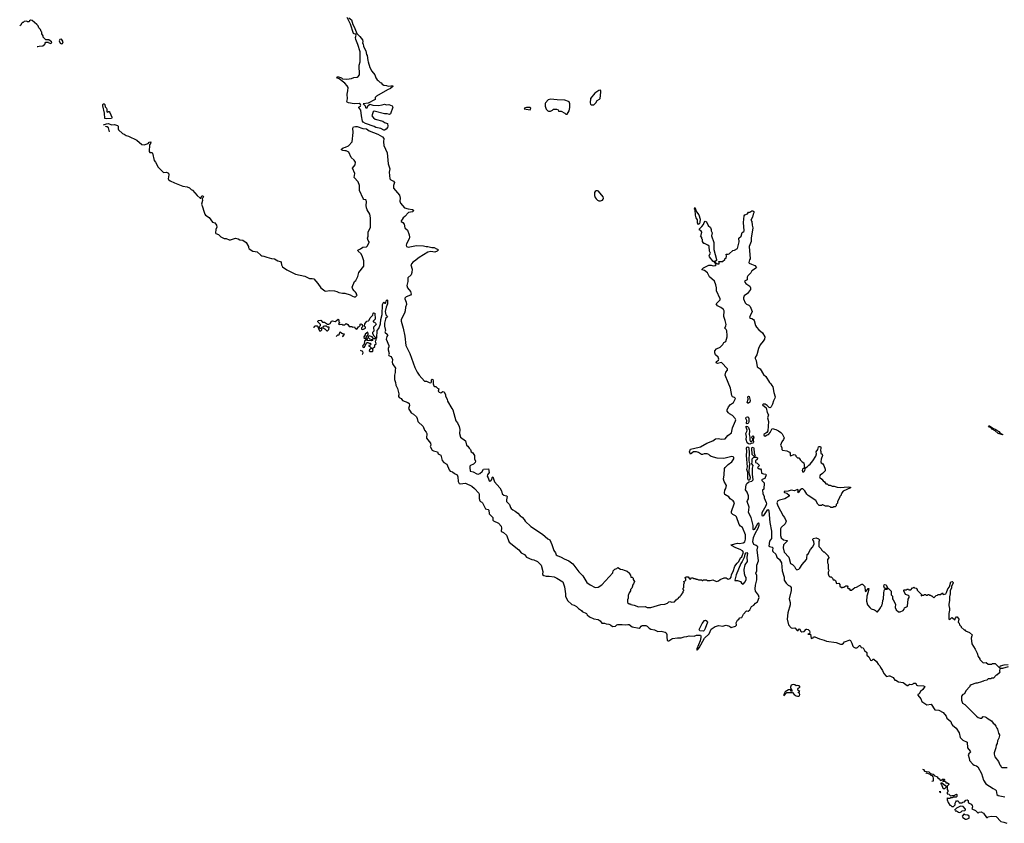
# Model space of a CAD drawing. Extents: x 2386423 to 2568864, y 578392 to 761999.
# Tile 121 of 256: x 2404432 to 2420335, y 661888 to 674865. Entities that reach past the tile are written whole.
import ezdxf

# ---------------------------------------------------------------- set-up
doc = ezdxf.new("R2010")
doc.units = 0

msp = doc.modelspace()

# ---------------------------------------------------------------- linework, layer by layer
at = {"layer": '0CON05XD'}
for points in [[(2404716, 674431), (2404725, 674430), (2404745, 674440), (2404807, 674443), (2404838, 674472), (2404842, 674488), (2404855, 674500), (2404895, 674500), (2404905, 674490), (2404935, 674480), (2404950, 674495), (2404948, 674508), (2404905, 674540), (2404855, 674540), (2404822, 674572), (2404810, 674585), (2404810, 674605), (2404790, 674635), (2404790, 674665), (2404780, 674675), (2404768, 674708), (2404740, 674735), (2404730, 674765), (2404708, 674788), (2404635, 674850), (2404605, 674860), (2404592, 674848), (2404585, 674830), (2404555, 674830), (2404545, 674840), (2404502, 674838), (2404488, 674822), (2404475, 674820), (2404460, 674805), (2404450, 674775), (2404432, 674768)], [(2410311, 673081), (2410265, 673108), (2410185, 673122), (2410155, 673140), (2410015, 673186), (2409980, 673210), (2409969, 673229), (2409950, 673315), (2409941, 673405), (2409909, 673445), (2409909, 673455), (2409939, 673475), (2409943, 673485), (2409939, 673495), (2409915, 673512), (2409835, 673505), (2409743, 673523), (2409720, 673535), (2409717, 673545), (2409728, 673585), (2409723, 673663), (2409733, 673715), (2409735, 673770), (2409722, 673795), (2409682, 673842), (2409591, 673911), (2409563, 673923), (2409554, 673935), (2409565, 673944), (2409583, 673943), (2409627, 673927), (2409645, 673911), (2409717, 673903), (2409792, 673918), (2409827, 673933), (2409885, 673938), (2409900, 673945), (2409918, 673975), (2409915, 674130), (2409929, 674185), (2409931, 674345), (2409896, 674465), (2409862, 674545), (2409858, 674575), (2409867, 674617), (2409861, 674631), (2409835, 674634), (2409822, 674642), (2409776, 674795), (2409741, 674855), (2409721, 674901)], [(2409750, 674895), (2409789, 674865), (2409811, 674785), (2409832, 674752), (2409875, 674640), (2409927, 674595), (2409968, 674538), (2409973, 674515), (2409970, 674485), (2409977, 674477), (2409985, 674430), (2410022, 674362), (2410032, 674305), (2410042, 674285), (2410053, 674205), (2410063, 674183), (2410088, 674095), (2410122, 674035), (2410170, 673975), (2410182, 673925), (2410204, 673894), (2410220, 673885), (2410255, 673850), (2410270, 673845), (2410284, 673824), (2410315, 673807), (2410355, 673802), (2410385, 673789), (2410425, 673799), (2410460, 673795), (2410457, 673785), (2410422, 673755), (2410370, 673735), (2410195, 673632), (2410173, 673607), (2410172, 673578), (2410165, 673570), (2410062, 673518), (2409980, 673505), (2410013, 673475), (2410017, 673447), (2410025, 673440), (2410046, 673444), (2410054, 673475), (2410085, 673499), (2410135, 673483), (2410225, 673482), (2410285, 673489), (2410325, 673501), (2410355, 673489), (2410395, 673494), (2410450, 673475), (2410460, 673455), (2410423, 673347), (2410405, 673333), (2410365, 673343), (2410326, 673344), (2410155, 673388), (2410140, 673375), (2410119, 673315), (2410145, 673280), (2410175, 673257), (2410296, 673226), (2410326, 673206), (2410370, 673190), (2410376, 673145), (2410371, 673125), (2410353, 673097), (2410325, 673082), (2410311, 673081)], [(2405105, 674477), (2405125, 674482), (2405132, 674505), (2405118, 674535), (2405105, 674548), (2405080, 674545), (2405070, 674525), (2405086, 674486), (2405105, 674477)], [(2413665, 673490), (2413705, 673492), (2413738, 673525), (2413760, 673560), (2413795, 673581), (2413805, 673594), (2413819, 673695), (2413819, 673715), (2413812, 673725), (2413787, 673723), (2413719, 673681), (2413651, 673595), (2413648, 673525), (2413652, 673502), (2413665, 673490)], [(2405835, 673264), (2405808, 673268), (2405803, 673355), (2405774, 673474), (2405776, 673494), (2405785, 673506), (2405796, 673506), (2405806, 673496), (2405815, 673460), (2405832, 673435), (2405840, 673415), (2405840, 673375), (2405855, 673370), (2405865, 673380), (2405875, 673380), (2405890, 673365), (2405922, 673292), (2405922, 673278), (2405915, 673272), (2405835, 673264)], [(2413275, 673340), (2413305, 673393), (2413318, 673445), (2413318, 673508), (2413307, 673537), (2413295, 673546), (2413236, 673566), (2413115, 673570), (2413007, 673583), (2412965, 673570), (2412922, 673525), (2412917, 673513), (2412918, 673468), (2412935, 673420), (2412960, 673395), (2412975, 673388), (2413005, 673388), (2413040, 673405), (2413055, 673420), (2413102, 673422), (2413128, 673408), (2413135, 673390), (2413177, 673387), (2413237, 673357), (2413255, 673340), (2413275, 673340)], [(2412675, 673411), (2412686, 673435), (2412675, 673448), (2412615, 673449), (2412584, 673435), (2412578, 673425), (2412675, 673411)], [(2405785, 673166), (2405832, 673185), (2405865, 673191), (2405915, 673169), (2405965, 673170), (2406010, 673155), (2406020, 673145), (2406020, 673105), (2406030, 673085), (2406090, 673025), (2406120, 673015), (2406153, 672993), (2406190, 672985), (2406325, 672920), (2406405, 672852), (2406447, 672843), (2406458, 672852), (2406507, 672863), (2406523, 672887), (2406550, 672895), (2406546, 672864), (2406528, 672842), (2406522, 672735), (2406535, 672720), (2406565, 672720), (2406577, 672707), (2406605, 672590), (2406628, 672565), (2406670, 672485), (2406755, 672400), (2406805, 672402), (2406837, 672385), (2406841, 672361), (2406831, 672295), (2406835, 672282), (2406863, 672263), (2406935, 672232), (2407066, 672176), (2407138, 672168), (2407175, 672152), (2407204, 672124), (2407223, 672113), (2407297, 672025), (2407345, 671982), (2407358, 671982), (2407372, 672018), (2407385, 672022), (2407398, 672015), (2407402, 672005), (2407398, 671992), (2407380, 671975), (2407382, 671945), (2407368, 671885), (2407387, 671845), (2407404, 671775), (2407422, 671725), (2407435, 671708), (2407490, 671670), (2407544, 671595), (2407585, 671582), (2407611, 671545), (2407616, 671515), (2407599, 671475), (2407592, 671425), (2407601, 671411), (2407645, 671394), (2407680, 671360), (2407735, 671330), (2407765, 671332), (2407815, 671310), (2407835, 671310), (2407915, 671338), (2407960, 671325), (2407985, 671308), (2408035, 671302), (2408089, 671269), (2408130, 671205), (2408130, 671185), (2408140, 671165), (2408195, 671128), (2408235, 671123), (2408267, 671117), (2408325, 671060), (2408345, 671050), (2408377, 671047), (2408425, 671028), (2408498, 671008), (2408545, 671002), (2408603, 670973), (2408645, 670960), (2408656, 670946), (2408660, 670905), (2408676, 670876), (2408744, 670824), (2408884, 670754), (2409035, 670722), (2409115, 670687), (2409155, 670687), (2409185, 670678), (2409248, 670605), (2409298, 670535), (2409358, 670488), (2409375, 670482), (2409435, 670492), (2409515, 670488), (2409555, 670478), (2409585, 670462), (2409648, 670448), (2409685, 670448), (2409772, 670422), (2409805, 670400), (2409835, 670390), (2409858, 670392), (2409880, 670415), (2409870, 670425), (2409870, 670445), (2409858, 670465), (2409834, 670484), (2409810, 670515), (2409803, 670547), (2409842, 670635), (2409862, 670655), (2409895, 670720), (2409908, 670785), (2409988, 670885), (2409992, 670905), (2409988, 670972), (2409969, 671035), (2409946, 671086), (2409900, 671125), (2409893, 671145), (2409935, 671163), (2409975, 671194), (2410035, 671197), (2410050, 671215), (2410075, 671270), (2410075, 671280), (2410058, 671298), (2410050, 671335), (2410061, 671369), (2410062, 671435), (2410096, 671515), (2410099, 671665), (2410087, 671725), (2410044, 671794), (2410036, 671825), (2410030, 671865), (2410036, 671924), (2410030, 671950), (2410025, 671957), (2409993, 671963), (2409980, 671975), (2409923, 672105), (2409918, 672185), (2409900, 672245), (2409832, 672315), (2409843, 672383), (2409808, 672465), (2409848, 672522), (2409857, 672565), (2409836, 672596), (2409785, 672640), (2409748, 672725), (2409706, 672746), (2409685, 672746), (2409650, 672750), (2409628, 672765), (2409632, 672775), (2409656, 672794), (2409695, 672804), (2409745, 672827), (2409803, 672895), (2409820, 673045), (2409812, 673115), (2409824, 673136), (2409855, 673142), (2409885, 673139), (2409975, 673106), (2410035, 673100), (2410075, 673072), (2410215, 673018), (2410292, 672975), (2410314, 672945), (2410306, 672895), (2410314, 672834), (2410367, 672715), (2410386, 672535), (2410408, 672455), (2410402, 672405), (2410411, 672295), (2410425, 672277), (2410467, 672257), (2410488, 672235), (2410472, 672185), (2410472, 672145), (2410565, 672030), (2410577, 671985), (2410573, 671935), (2410585, 671902), (2410649, 671829), (2410705, 671808), (2410779, 671799), (2410798, 671785), (2410775, 671763), (2410710, 671750), (2410655, 671689), (2410623, 671667), (2410611, 671639), (2410592, 671618), (2410595, 671608), (2410621, 671591), (2410640, 671565), (2410653, 671505), (2410694, 671464), (2410723, 671393), (2410727, 671355), (2410720, 671325), (2410680, 671245), (2410673, 671225), (2410678, 671205), (2410705, 671191), (2410840, 671220), (2410955, 671213), (2410995, 671202), (2411025, 671203), (2411088, 671188), (2411127, 671187), (2411165, 671162), (2411185, 671158), (2411190, 671145), (2411175, 671128), (2411135, 671110), (2411075, 671123), (2411025, 671113), (2410885, 671027), (2410808, 670965), (2410782, 670948), (2410748, 670905), (2410772, 670835), (2410768, 670785), (2410753, 670747), (2410703, 670695), (2410700, 670635), (2410687, 670575), (2410696, 670536), (2410744, 670474), (2410756, 670434), (2410746, 670414), (2410675, 670387), (2410655, 670370), (2410653, 670355), (2410674, 670305), (2410680, 670265), (2410663, 670225), (2410660, 670165), (2410646, 670124), (2410593, 670025), (2410591, 669995), (2410626, 669885), (2410651, 669755), (2410671, 669605), (2410736, 669476), (2410816, 669246), (2410850, 669175), (2410882, 669125), (2410970, 669025), (2411005, 669030), (2411043, 669005), (2411065, 668998), (2411080, 669005), (2411082, 669015), (2411081, 669048), (2411095, 669058), (2411105, 669053), (2411112, 669035), (2411112, 668985), (2411123, 668953), (2411135, 668940), (2411155, 668940), (2411180, 668915), (2411200, 668905), (2411193, 668867), (2411205, 668848), (2411235, 668840), (2411268, 668862), (2411290, 668855), (2411307, 668807), (2411308, 668785), (2411338, 668735), (2411342, 668705), (2411410, 668585), (2411426, 668566), (2411446, 668506), (2411458, 668445), (2411478, 668388), (2411502, 668355), (2411528, 668295), (2411542, 668245), (2411537, 668185), (2411551, 668125), (2411632, 668065), (2411648, 667995), (2411670, 667980), (2411690, 667945), (2411712, 667925), (2411722, 667885), (2411750, 667870), (2411769, 667845), (2411776, 667825), (2411776, 667775), (2411792, 667735), (2411790, 667715), (2411764, 667685), (2411715, 667668), (2411703, 667657), (2411700, 667635), (2411710, 667575), (2411755, 667565), (2411815, 667532), (2411835, 667528), (2411866, 667535), (2411903, 667567), (2411925, 667609), (2412005, 667610), (2412012, 667555), (2411988, 667515), (2411984, 667495), (2412001, 667465), (2412015, 667420), (2412025, 667412), (2412040, 667420), (2412058, 667442), (2412065, 667470), (2412075, 667480), (2412103, 667403), (2412187, 667307), (2412212, 667255), (2412227, 667207), (2412249, 667189), (2412296, 667176), (2412307, 667167), (2412293, 667113), (2412294, 667084), (2412342, 667035), (2412358, 666988), (2412371, 666971), (2412395, 666948), (2412435, 666928), (2412478, 666895), (2412515, 666852), (2412545, 666832), (2412582, 666795), (2412597, 666767), (2412685, 666682), (2412878, 666555), (2412962, 666482), (2412992, 666465), (2413028, 666388), (2413060, 666295), (2413087, 666255), (2413097, 666225), (2413115, 666210), (2413175, 666186), (2413225, 666157), (2413302, 666125), (2413365, 666080), (2413465, 665948), (2413528, 665885), (2413592, 665775), (2413645, 665738), (2413728, 665698), (2413775, 665702), (2413833, 665737), (2414010, 665935), (2414020, 665965), (2414045, 665990), (2414077, 666003), (2414092, 666018), (2414135, 665990), (2414167, 665987), (2414193, 665973), (2414245, 665960), (2414280, 665925), (2414280, 665915), (2414300, 665895), (2414304, 665864), (2414325, 665860), (2414340, 665845), (2414343, 665823), (2414360, 665795), (2414347, 665753), (2414330, 665735), (2414330, 665715), (2414317, 665683), (2414300, 665665), (2414297, 665643), (2414278, 665612), (2414262, 665565), (2414262, 665525), (2414250, 665495), (2414250, 665455), (2414275, 665430), (2414295, 665430), (2414303, 665423), (2414355, 665412), (2414425, 665383), (2414534, 665386), (2414565, 665373), (2414585, 665372), (2414625, 665373), (2414785, 665423), (2414854, 665426)], [(2405880, 673055), (2405865, 673117), (2405845, 673136), (2405825, 673138), (2405816, 673130)], [(2413815, 671940), (2413845, 671952), (2413858, 671965), (2413862, 671985), (2413857, 672005), (2413778, 672095), (2413765, 672102), (2413745, 672102), (2413727, 672093), (2413718, 672075), (2413718, 672025), (2413728, 671995), (2413741, 671971), (2413765, 671950), (2413785, 671940), (2413815, 671940)], [(2414854, 665426), (2414895, 665442), (2414915, 665462), (2414935, 665472), (2414965, 665458), (2415007, 665463), (2415034, 665496), (2415050, 665505), (2415055, 665520), (2415065, 665520), (2415085, 665540), (2415100, 665545), (2415100, 665555), (2415120, 665575), (2415120, 665585), (2415150, 665615), (2415150, 665635), (2415160, 665645), (2415160, 665655), (2415150, 665665), (2415150, 665685), (2415160, 665695), (2415160, 665755), (2415170, 665765), (2415160, 665795), (2415178, 665802), (2415190, 665815), (2415190, 665835), (2415180, 665845), (2415180, 665855), (2415195, 665870), (2415227, 665867), (2415250, 665835), (2415265, 665830), (2415285, 665850), (2415305, 665850), (2415315, 665840), (2415345, 665840), (2415355, 665830), (2415375, 665830), (2415395, 665820), (2415445, 665820), (2415455, 665810), (2415465, 665810), (2415475, 665820), (2415525, 665820), (2415535, 665810), (2415585, 665810), (2415625, 665818), (2415685, 665792), (2415720, 665805), (2415743, 665827), (2415808, 665852), (2415842, 665852), (2415875, 665830), (2415905, 665841), (2415925, 665862), (2415928, 665905), (2415955, 665955), (2415982, 666038), (2416019, 666091), (2416047, 666115), (2416073, 666175), (2416097, 666193), (2416122, 666265), (2416105, 666289), (2416071, 666311), (2415997, 666337), (2415927, 666375), (2415921, 666385), (2416025, 666410), (2416058, 666408), (2416115, 666419), (2416142, 666435), (2416156, 666475), (2416154, 666545), (2416106, 666666), (2416075, 666688), (2416052, 666712), (2416010, 666835), (2415995, 666853), (2415952, 666872), (2415930, 666895), (2415929, 666925), (2415974, 667045), (2415976, 667065), (2415955, 667093), (2415905, 667128), (2415885, 667160), (2415823, 667195), (2415818, 667225), (2415822, 667265), (2415838, 667295), (2415850, 667345), (2415810, 667405), (2415798, 667445), (2415812, 667515), (2415818, 667615), (2415828, 667635), (2415875, 667682), (2415936, 667724), (2415968, 667775), (2415967, 667797), (2415955, 667808), (2415935, 667812), (2415805, 667780), (2415695, 667783), (2415602, 667812), (2415585, 667820), (2415560, 667845), (2415535, 667853), (2415487, 667853), (2415458, 667842), (2415445, 667841), (2415395, 667877), (2415364, 667886), (2415315, 667884), (2415265, 667850), (2415248, 667885), (2415265, 667927), (2415405, 667963), (2415430, 667965), (2415533, 668027), (2415625, 668062), (2415671, 668099), (2415715, 668102), (2415765, 668092), (2415825, 668097), (2415872, 668148), (2415929, 668195), (2415947, 668275), (2415996, 668385), (2416000, 668405), (2415990, 668425), (2415945, 668472), (2415895, 668498), (2415878, 668515), (2415860, 668545), (2415857, 668563), (2415882, 668615), (2415911, 668649), (2415960, 668685), (2415993, 668745), (2415975, 668763), (2415946, 668776), (2415936, 668795), (2415911, 668915), (2415875, 669007), (2415826, 669125), (2415838, 669172), (2415866, 669205), (2415862, 669225), (2415765, 669330), (2415705, 669315), (2415682, 669325), (2415688, 669345), (2415721, 669369), (2415726, 669385), (2415714, 669414), (2415673, 669455), (2415662, 669485), (2415662, 669515), (2415685, 669548), (2415746, 669574), (2415760, 669595), (2415789, 669621), (2415805, 669650), (2415835, 669667), (2415861, 669745), (2415861, 669765), (2415853, 669843), (2415845, 669861), (2415821, 669885), (2415838, 669922), (2415840, 669945), (2415829, 670005), (2415806, 670074), (2415812, 670165), (2415798, 670185), (2415755, 670218), (2415702, 670242), (2415682, 670275), (2415745, 670340), (2415748, 670355), (2415684, 670485), (2415686, 670535), (2415677, 670585), (2415653, 670643), (2415574, 670714), (2415539, 670779), (2415490, 670815), (2415453, 670823), (2415453, 670835), (2415475, 670859), (2415565, 670902), (2415601, 670901), (2415635, 670888), (2415667, 670893), (2415680, 670905), (2415670, 670915), (2415668, 670928), (2415652, 670942), (2415655, 670950), (2415665, 670950), (2415682, 670932), (2415703, 670923), (2415727, 670923), (2415730, 670945), (2415722, 670958), (2415785, 670960), (2415820, 670995), (2415820, 671005), (2415845, 671020), (2415850, 671045), (2415843, 671077), (2415875, 671078), (2415890, 671085), (2415952, 671138), (2415975, 671142), (2416025, 671172), (2416050, 671275), (2416048, 671335), (2416083, 671367), (2416103, 671427), (2416128, 671442), (2416136, 671454), (2416121, 671589), (2416134, 671696), (2416144, 671716), (2416185, 671732), (2416202, 671758), (2416225, 671758), (2416255, 671779), (2416275, 671780), (2416290, 671770), (2416292, 671748), (2416277, 671725), (2416267, 671675), (2416240, 671625), (2416257, 671607), (2416261, 671545), (2416274, 671506), (2416246, 671335), (2416246, 671285), (2416216, 671205), (2416229, 671005), (2416217, 670985), (2416208, 670945), (2416214, 670934), (2416250, 670915), (2416307, 670897), (2416330, 670865), (2416318, 670845), (2416255, 670810), (2416240, 670775), (2416192, 670728), (2416182, 670705), (2416180, 670665), (2416140, 670645), (2416142, 670625), (2416162, 670605), (2416225, 670562), (2416234, 670535), (2416234, 670506), (2416185, 670442), (2416133, 670407), (2416120, 670375), (2416120, 670355), (2416147, 670295), (2416172, 670272), (2416208, 670255), (2416228, 670235), (2416262, 670155), (2416262, 670145), (2416233, 670097), (2416218, 670055), (2416234, 670044), (2416255, 670042), (2416283, 670023), (2416297, 670005), (2416319, 669925), (2416335, 669897), (2416368, 669858), (2416428, 669808), (2416468, 669745), (2416461, 669705), (2416439, 669671), (2416391, 669615), (2416366, 669555), (2416338, 669455), (2416312, 669408), (2416311, 669395), (2416325, 669360), (2416345, 669260), (2416392, 669225), (2416446, 669135), (2416481, 669105), (2416540, 669005), (2416565, 668982), (2416578, 668955), (2416596, 668936), (2416611, 668845), (2416633, 668775), (2416631, 668755), (2416608, 668712), (2416592, 668658), (2416568, 668612), (2416555, 668598), (2416535, 668604), (2416507, 668637), (2416470, 668655), (2416445, 668656), (2416432, 668645), (2416487, 668597), (2416503, 668523), (2416524, 668485), (2416511, 668435), (2416524, 668374), (2416515, 668225), (2416502, 668198), (2416451, 668165), (2416451, 668155), (2416475, 668137), (2416495, 668158), (2416524, 668165), (2416551, 668199), (2416585, 668262), (2416645, 668248), (2416690, 668225), (2416726, 668196), (2416748, 668175), (2416778, 668115), (2416770, 668085), (2416744, 668046), (2416722, 667995), (2416742, 667955), (2416740, 667925), (2416755, 667914), (2416825, 667903), (2416865, 667880), (2416876, 667865), (2416878, 667828), (2416885, 667820), (2416935, 667842), (2416958, 667838), (2416970, 667825), (2416970, 667815), (2416995, 667790), (2417015, 667790), (2417040, 667765), (2417040, 667755), (2417070, 667725), (2417095, 667710), (2417110, 667630), (2417073, 667605), (2417069, 667585), (2417075, 667564), (2417095, 667566), (2417111, 667585), (2417118, 667605), (2417110, 667615), (2417110, 667630), (2417125, 667630), (2417150, 667645), (2417177, 667673), (2417200, 667685), (2417245, 667740), (2417292, 667818), (2417300, 667855), (2417298, 667885), (2417321, 667925), (2417334, 667965), (2417345, 667974), (2417365, 667970), (2417374, 667955), (2417368, 667905), (2417372, 667895), (2417370, 667865), (2417395, 667850), (2417400, 667825), (2417375, 667770), (2417369, 667725), (2417377, 667707), (2417405, 667690), (2417418, 667665), (2417440, 667605), (2417442, 667578), (2417400, 667535), (2417361, 667509), (2417350, 667485), (2417355, 667470), (2417390, 667445), (2417407, 667417), (2417433, 667403), (2417455, 667370), (2417475, 667370), (2417495, 667350), (2417525, 667350), (2417553, 667333), (2417585, 667330), (2417635, 667314), (2417685, 667310), (2417815, 667323), (2417850, 667315), (2417850, 667305), (2417735, 667252), (2417710, 667225), (2417710, 667215), (2417700, 667205), (2417700, 667185), (2417680, 667165), (2417680, 667155), (2417640, 667085), (2417640, 667055), (2417620, 667035), (2417620, 667015), (2417605, 667000), (2417575, 667000), (2417565, 666990), (2417535, 666990), (2417525, 667000), (2417495, 667008), (2417445, 667010), (2417405, 667030), (2417395, 667030), (2417385, 667020), (2417345, 667020), (2417325, 667040), (2417289, 667099), (2417165, 667182), (2417143, 667205), (2417113, 667255), (2417079, 667289), (2417065, 667289), (2417039, 667275), (2417005, 667223), (2416998, 667235), (2417008, 667255), (2417006, 667275), (2416995, 667279), (2416945, 667258), (2416895, 667266), (2416845, 667249), (2416782, 667245), (2416780, 667235), (2416785, 667231), (2416825, 667217), (2416860, 667185), (2416858, 667172), (2416790, 667125), (2416705, 667106), (2416675, 667094), (2416663, 667065), (2416675, 667013), (2416761, 666855), (2416784, 666824), (2416810, 666765), (2416796, 666725), (2416730, 666665), (2416722, 666645), (2416719, 666535), (2416729, 666499), (2416767, 666467), (2416829, 666455), (2416826, 666445), (2416771, 666385), (2416761, 666335), (2416782, 666265), (2416853, 666183), (2416882, 666085), (2416916, 666066), (2416946, 666036), (2416960, 666005), (2416985, 665980), (2417015, 665990), (2417035, 666010), (2417068, 666065), (2417140, 666145), (2417148, 666165), (2417153, 666227), (2417170, 666245), (2417182, 666272)], [(2415395, 671560), (2415380, 671585), (2415382, 671632), (2415360, 671665), (2415347, 671707), (2415340, 671795), (2415333, 671807), (2415335, 671830), (2415364, 671764), (2415401, 671715), (2415422, 671645), (2415418, 671595), (2415410, 671575), (2415395, 671560)], [(2415665, 670960), (2415635, 670960), (2415574, 671035), (2415567, 671055), (2415588, 671095), (2415576, 671126), (2415568, 671208), (2415546, 671226), (2415495, 671250), (2415480, 671250), (2415463, 671283), (2415460, 671315), (2415450, 671325), (2415450, 671345), (2415430, 671375), (2415440, 671385), (2415452, 671435), (2415435, 671460), (2415410, 671465), (2415410, 671485), (2415450, 671525), (2415475, 671560), (2415488, 671592), (2415505, 671610), (2415525, 671603), (2415553, 671543), (2415589, 671509), (2415601, 671475), (2415601, 671455), (2415614, 671425), (2415604, 671375), (2415644, 671265), (2415646, 671155), (2415689, 670995), (2415684, 670976), (2415665, 670960)], [(2409190, 669887), (2409190, 669905), (2409205, 669920), (2409235, 669920), (2409240, 669915), (2409272, 669842), (2409295, 669840), (2409310, 669855), (2409310, 669875), (2409318, 669888), (2409305, 669890), (2409295, 669880), (2409285, 669880), (2409270, 669895), (2409272, 669908), (2409290, 669925), (2409290, 669945), (2409250, 669985), (2409250, 669995), (2409260, 670005), (2409295, 670010), (2409323, 669983), (2409355, 669978), (2409405, 669950), (2409425, 669950), (2409449, 669961), (2409470, 669995), (2409485, 670000), (2409527, 669993), (2409545, 670000), (2409575, 670028), (2409585, 670020), (2409588, 669988), (2409600, 669975), (2409598, 669962), (2409580, 669955), (2409592, 669942), (2409635, 669948), (2409645, 669940), (2409685, 669940), (2409705, 669958), (2409730, 669945), (2409755, 669910), (2409795, 669910), (2409805, 669902), (2409837, 669907), (2409853, 669883), (2409875, 669870), (2409898, 669892), (2409900, 669905), (2409915, 669910), (2409930, 669925), (2409931, 669949), (2409945, 669952), (2409958, 669945), (2409970, 669925), (2409970, 669905), (2409953, 669887), (2409950, 669865), (2409975, 669862), (2410018, 669882), (2410018, 669898), (2410000, 669915), (2410008, 669952), (2410038, 669995), (2410065, 670000), (2410077, 670013), (2410095, 670052), (2410137, 670093), (2410140, 670125), (2410145, 670130), (2410170, 670125), (2410172, 670028), (2410140, 669995), (2410140, 669985), (2410165, 669980), (2410180, 669965), (2410188, 669945), (2410148, 669902), (2410153, 669837), (2410132, 669815), (2410132, 669795), (2410151, 669761), (2410180, 669735), (2410180, 669725), (2410168, 669712), (2410145, 669710), (2410125, 669742), (2410075, 669760), (2410060, 669745), (2410062, 669732), (2410083, 669713), (2410128, 669698), (2410130, 669685), (2410115, 669678), (2410052, 669682), (2410040, 669695), (2410050, 669705), (2410048, 669718), (2410032, 669722), (2410020, 669735), (2410060, 669775), (2410062, 669795), (2410055, 669820), (2410010, 669785), (2410010, 669775), (2409992, 669745), (2409992, 669732), (2410020, 669705), (2410020, 669685), (2410002, 669678), (2409997, 669623), (2409972, 669605), (2409968, 669585), (2409995, 669570), (2410038, 669652), (2410055, 669652), (2410075, 669640), (2410095, 669642), (2410107, 669623), (2410095, 669608), (2410070, 669605), (2410070, 669595), (2410085, 669590), (2410110, 669565), (2410110, 669555), (2410080, 669535), (2410078, 669518), (2410088, 669508), (2410132, 669508), (2410140, 669525), (2410130, 669555), (2410170, 669585), (2410170, 669615), (2410187, 669633), (2410178, 669675), (2410190, 669695), (2410190, 669715), (2410200, 669725), (2410208, 669845), (2410234, 669876), (2410262, 669955), (2410266, 670025), (2410288, 670105), (2410291, 670265), (2410315, 670310), (2410320, 670295), (2410330, 670285), (2410340, 670285), (2410348, 670295), (2410350, 670325), (2410365, 670340), (2410370, 670335), (2410373, 670275), (2410350, 670220), (2410334, 670155), (2410345, 670100), (2410368, 670078), (2410372, 670065), (2410346, 670044), (2410340, 670030), (2410326, 669965), (2410326, 669915), (2410340, 669845), (2410330, 669825), (2410333, 669813), (2410369, 669789), (2410378, 669775), (2410363, 669747), (2410352, 669705), (2410396, 669605), (2410396, 669584), (2410383, 669555), (2410382, 669535), (2410402, 669475), (2410390, 669455), (2410395, 669443), (2410428, 669425), (2410443, 669405), (2410452, 669375), (2410450, 669335), (2410456, 669305), (2410503, 669235), (2410497, 669205), (2410499, 669165), (2410486, 669125), (2410486, 669055), (2410502, 669005), (2410506, 668965), (2410535, 668910), (2410557, 668825), (2410558, 668805), (2410548, 668792), (2410548, 668778), (2410560, 668765), (2410595, 668748), (2410615, 668718), (2410702, 668682), (2410722, 668665), (2410727, 668637), (2410713, 668585), (2410756, 668516), (2410794, 668494), (2410840, 668450), (2410854, 668425), (2410865, 668378), (2410947, 668297), (2410968, 668235), (2410998, 668205), (2411009, 668185), (2411000, 668105), (2411068, 668028), (2411073, 667995), (2411063, 667975), (2411096, 667916), (2411115, 667901), (2411180, 667885), (2411192, 667852), (2411233, 667833), (2411256, 667746), (2411285, 667712), (2411333, 667685), (2411366, 667595), (2411385, 667576), (2411425, 667564), (2411457, 667535), (2411496, 667516), (2411510, 667485), (2411512, 667405), (2411531, 667375), (2411545, 667371), (2411635, 667381), (2411735, 667334), (2411776, 667296), (2411848, 667218), (2411854, 667195), (2411854, 667135), (2411866, 667096), (2411875, 667083), (2411896, 667076), (2411908, 667065), (2411955, 666967), (2411996, 666956), (2412010, 666945), (2412016, 666886), (2412074, 666825), (2412076, 666785), (2412083, 666773), (2412165, 666736), (2412209, 666685), (2412216, 666655), (2412210, 666605), (2412222, 666592), (2412245, 666582), (2412295, 666538), (2412338, 666425), (2412494, 666304), (2412533, 666253), (2412585, 666230), (2412620, 666185), (2412705, 666148), (2412735, 666142), (2412796, 666116), (2412854, 666054), (2412882, 665955), (2412878, 665908), (2412895, 665888), (2412935, 665877), (2412985, 665877), (2413066, 665866), (2413106, 665846)], [(2409405, 669840), (2409427, 669863), (2409428, 669898), (2409405, 669900), (2409385, 669918), (2409355, 669918), (2409332, 669908), (2409330, 669895), (2409342, 669882), (2409360, 669875), (2409395, 669840), (2409405, 669840)], [(2409654, 669739), (2409653, 669747), (2409678, 669788), (2409645, 669790), (2409605, 669820), (2409590, 669795), (2409588, 669772), (2409565, 669770), (2409552, 669758), (2409544, 669749)], [(2409963, 669458), (2409970, 669465), (2409977, 669483), (2409972, 669505), (2409934, 669524)], [(2416191, 668671), (2416184, 668684), (2416199, 668735), (2416192, 668775), (2416205, 668788), (2416215, 668780), (2416231, 668715), (2416225, 668689), (2416205, 668673), (2416191, 668671)], [(2416178, 668338), (2416172, 668342), (2416177, 668395), (2416159, 668425), (2416164, 668445), (2416185, 668454), (2416199, 668449), (2416207, 668427), (2416211, 668375), (2416206, 668355), (2416195, 668344), (2416178, 668338)], [(2416225, 668011), (2416205, 668013), (2416183, 668033), (2416168, 668085), (2416172, 668135), (2416158, 668185), (2416179, 668215), (2416184, 668235), (2416164, 668285), (2416168, 668302), (2416185, 668296), (2416205, 668278), (2416215, 668245), (2416219, 668225), (2416212, 668165), (2416225, 668125), (2416224, 668074), (2416235, 668051), (2416249, 668051), (2416274, 668075), (2416272, 668095), (2416258, 668115), (2416261, 668135), (2416275, 668144), (2416288, 668125), (2416280, 668085), (2416284, 668045), (2416280, 668030), (2416275, 668024), (2416245, 668021), (2416225, 668011)], [(2420305, 668163), (2420235, 668180), (2420188, 668228), (2420138, 668255), (2420122, 668272), (2420097, 668285), (2420080, 668305), (2420097, 668305), (2420147, 668267), (2420200, 668245), (2420245, 668214), (2420269, 668189), (2420310, 668165), (2420305, 668163)], [(2416205, 667427), (2416197, 667435), (2416191, 667455), (2416194, 667555), (2416179, 667599), (2416185, 667645), (2416172, 667825), (2416177, 667897), (2416170, 667945), (2416175, 667961), (2416186, 667966), (2416202, 667962), (2416207, 667947), (2416212, 667875), (2416207, 667745), (2416212, 667715), (2416224, 667695), (2416214, 667656), (2416211, 667555), (2416214, 667525), (2416231, 667475), (2416225, 667440), (2416215, 667428), (2416205, 667427)], [(2416305, 667810), (2416295, 667810), (2416264, 667845), (2416256, 667945), (2416265, 667961), (2416285, 667958), (2416292, 667945), (2416296, 667865), (2416310, 667815), (2416305, 667810)], [(2413106, 665846), (2413207, 665785), (2413233, 665705), (2413249, 665595), (2413249, 665555), (2413278, 665488), (2413351, 665421), (2413390, 665410), (2413425, 665390), (2413457, 665355), (2413505, 665322), (2413517, 665307), (2413585, 665277), (2413598, 665255), (2413635, 665220), (2413705, 665188), (2413775, 665178), (2413805, 665158), (2413835, 665122), (2413875, 665122), (2413905, 665108), (2413945, 665102), (2413975, 665090), (2414005, 665067), (2414055, 665073), (2414075, 665090), (2414095, 665097), (2414165, 665100), (2414215, 665090), (2414255, 665099), (2414276, 665096), (2414325, 665062), (2414435, 665038), (2414453, 665047), (2414468, 665072), (2414485, 665083), (2414545, 665083), (2414565, 665072), (2414597, 665037), (2414625, 665022), (2414685, 665010), (2414737, 664987), (2414795, 664993), (2414855, 664973), (2414872, 664962), (2414886, 664936), (2414884, 664896), (2414890, 664845), (2414903, 664833), (2414915, 664832), (2414963, 664867), (2414978, 664872), (2415055, 664883), (2415115, 664882), (2415165, 664899), (2415205, 664902), (2415246, 664914), (2415325, 664912), (2415365, 664924), (2415426, 664926), (2415436, 664915), (2415436, 664886), (2415422, 664835), (2415370, 664705), (2415367, 664687), (2415375, 664682), (2415405, 664721), (2415495, 664879), (2415568, 664945), (2415602, 665025), (2415614, 665036), (2415664, 665066), (2415725, 665080), (2415785, 665072), (2415845, 665087), (2415895, 665070), (2415925, 665052), (2415995, 665072), (2416010, 665085), (2416012, 665095), (2416002, 665125), (2416025, 665170), (2416045, 665182), (2416065, 665208), (2416095, 665212), (2416123, 665265), (2416165, 665312), (2416175, 665318), (2416200, 665315), (2416226, 665334), (2416250, 665390), (2416292, 665408), (2416318, 665442), (2416347, 665465), (2416374, 665535), (2416365, 665574), (2416316, 665635), (2416310, 665675), (2416314, 665734), (2416339, 665821), (2416337, 665887), (2416324, 665925), (2416336, 665965), (2416336, 666054), (2416366, 666125), (2416343, 666305), (2416353, 666353), (2416327, 666375), (2416290, 666390), (2416274, 666435), (2416285, 666505), (2416312, 666568), (2416360, 666655), (2416376, 666704), (2416376, 666726), (2416365, 666738), (2416349, 666725), (2416323, 666675), (2416295, 666634), (2416285, 666626), (2416280, 666630), (2416278, 666695), (2416249, 666825), (2416201, 666905), (2416214, 666995), (2416180, 667085), (2416185, 667102), (2416204, 667125), (2416206, 667174), (2416184, 667235), (2416154, 667275), (2416168, 667355), (2416177, 667375), (2416210, 667400), (2416258, 667412), (2416276, 667435), (2416267, 667525), (2416268, 667625), (2416278, 667665), (2416258, 667695), (2416265, 667725), (2416265, 667775), (2416285, 667794), (2416335, 667800), (2416347, 667787), (2416345, 667760), (2416315, 667740), (2416314, 667714), (2416345, 667702), (2416380, 667665), (2416350, 667635), (2416373, 667613), (2416395, 667610), (2416408, 667598), (2416412, 667542), (2416445, 667529), (2416485, 667528), (2416491, 667515), (2416466, 667454), (2416425, 667442), (2416418, 667435), (2416418, 667425), (2416458, 667385), (2416449, 667285), (2416430, 667265), (2416433, 667215), (2416456, 667166), (2416457, 667145), (2416490, 667070), (2416493, 667045), (2416485, 667015), (2416421, 666899), (2416419, 666869), (2416425, 666853), (2416450, 666860), (2416515, 666954), (2416525, 666950), (2416533, 666935), (2416548, 666745), (2416574, 666605), (2416576, 666485), (2416545, 666445), (2416534, 666365), (2416542, 666355), (2416585, 666349), (2416598, 666338), (2416591, 666295), (2416597, 666275), (2416646, 666236), (2416659, 666185), (2416705, 666148), (2416738, 666095), (2416749, 665965), (2416779, 665865), (2416778, 665815), (2416810, 665765), (2416845, 665734), (2416877, 665717), (2416894, 665694), (2416890, 665645), (2416862, 665515), (2416878, 665455), (2416877, 665415), (2416839, 665285), (2416829, 665185), (2416847, 665095), (2416893, 665043), (2416915, 665039), (2416953, 665043), (2416987, 665003), (2417005, 665002), (2417015, 665030), (2417025, 665030), (2417050, 664990), (2417065, 664982), (2417105, 664984), (2417135, 665020), (2417145, 665023), (2417165, 665016), (2417186, 664995), (2417193, 664975), (2417188, 664952), (2417163, 664943), (2417205, 664940), (2417215, 664872), (2417250, 664885), (2417255, 664900), (2417275, 664900), (2417350, 664865), (2417426, 664846), (2417465, 664831), (2417618, 664808), (2417691, 664781), (2417715, 664780), (2417736, 664794), (2417755, 664818), (2417845, 664848), (2417873, 664795), (2417886, 664746), (2417905, 664730), (2417925, 664721), (2417955, 664723), (2417965, 664727), (2417995, 664760), (2418005, 664760), (2418025, 664728), (2418055, 664720), (2418077, 664677), (2418112, 664645), (2418114, 664604), (2418145, 664577), (2418175, 664523), (2418195, 664518), (2418215, 664540), (2418225, 664540), (2418269, 664499), (2418298, 664455), (2418325, 664428), (2418333, 664403), (2418367, 664355), (2418387, 664305), (2418425, 664264), (2418435, 664260), (2418475, 664271), (2418485, 664269), (2418540, 664240), (2418565, 664197), (2418585, 664201), (2418625, 664174), (2418704, 664164), (2418765, 664114), (2418778, 664112), (2418805, 664133), (2418839, 664131), (2418865, 664140), (2418875, 664150), (2418905, 664150), (2418914, 664124), (2418935, 664111), (2419030, 664110), (2419050, 664095), (2419019, 664051), (2418981, 664015), (2418960, 663980), (2418940, 663965), (2418940, 663955), (2418985, 663900), (2419002, 663855), (2419085, 663800), (2419155, 663810), (2419215, 663722), (2419280, 663715), (2419345, 663678), (2419396, 663616), (2419408, 663588), (2419472, 663532), (2419484, 663495), (2419500, 663475), (2419557, 663425), (2419605, 663350), (2419623, 663275), (2419637, 663255), (2419665, 663229), (2419735, 663200), (2419738, 663105), (2419782, 663055), (2419788, 663035), (2419777, 663023), (2419765, 663022), (2419751, 662995), (2419768, 662938), (2419772, 662902), (2419828, 662845), (2419849, 662829), (2419886, 662816), (2419905, 662800), (2419965, 662690), (2419997, 662585), (2420039, 662525), (2420157, 662447), (2420195, 662430), (2420206, 662415), (2420213, 662355), (2420235, 662339), (2420345, 662317)], [(2417182, 666272), (2417205, 666310), (2417238, 666345), (2417262, 666395), (2417260, 666445), (2417240, 666465), (2417240, 666475), (2417250, 666485), (2417295, 666497), (2417333, 666483), (2417348, 666465), (2417340, 666435), (2417340, 666355), (2417378, 666318), (2417382, 666302), (2417412, 666272), (2417425, 666270), (2417490, 666205), (2417490, 666195), (2417500, 666185), (2417500, 666175), (2417480, 666145), (2417480, 666095), (2417490, 666075), (2417490, 665995), (2417500, 665975), (2417497, 665953), (2417490, 665945), (2417490, 665915), (2417502, 665882), (2417515, 665870), (2417538, 665868), (2417560, 665845), (2417572, 665822), (2417595, 665820), (2417607, 665807), (2417625, 665760), (2417660, 665765), (2417680, 665745), (2417680, 665715), (2417715, 665690), (2417725, 665700), (2417745, 665700), (2417775, 665720), (2417795, 665720), (2417810, 665705), (2417802, 665692), (2417815, 665680), (2417828, 665678), (2417840, 665665), (2417842, 665652), (2417865, 665650), (2417920, 665695), (2417947, 665703), (2418035, 665750), (2418045, 665750), (2418082, 665712), (2418090, 665635), (2418097, 665633), (2418108, 665642), (2418128, 665662), (2418135, 665680), (2418148, 665678), (2418138, 665625), (2418112, 665555), (2418107, 665475), (2418128, 665415), (2418161, 665371), (2418185, 665350), (2418237, 665337), (2418256, 665326), (2418275, 665300), (2418285, 665300), (2418330, 665355), (2418330, 665365), (2418340, 665375), (2418340, 665385), (2418358, 665402), (2418360, 665425), (2418370, 665435), (2418372, 665485), (2418382, 665515), (2418387, 665605), (2418393, 665645), (2418405, 665670), (2418445, 665670), (2418450, 665680), (2418465, 665680), (2418508, 665638), (2418510, 665575), (2418527, 665557), (2418530, 665515), (2418540, 665495), (2418580, 665425), (2418572, 665375), (2418590, 665335), (2418625, 665300), (2418655, 665300), (2418700, 665325), (2418720, 665345), (2418722, 665368), (2418757, 665383), (2418770, 665395), (2418780, 665505), (2418797, 665535), (2418798, 665555), (2418789, 665569), (2418740, 665585), (2418713, 665643), (2418710, 665655), (2418715, 665660), (2418752, 665658), (2418765, 665670), (2418785, 665670), (2418795, 665660), (2418825, 665660), (2418852, 665688), (2418865, 665690), (2418875, 665700), (2418885, 665690), (2418910, 665685), (2418930, 665665), (2418930, 665655), (2419000, 665585), (2419000, 665570), (2418992, 665568), (2418992, 665562), (2418998, 665562), (2419000, 665570), (2419035, 665570), (2419045, 665580), (2419065, 665580), (2419075, 665570), (2419095, 665570), (2419105, 665580), (2419115, 665580), (2419125, 665570), (2419145, 665570), (2419155, 665560), (2419165, 665560), (2419195, 665530), (2419232, 665568), (2419255, 665570), (2419265, 665580), (2419305, 665580), (2419335, 665610), (2419345, 665580), (2419390, 665595), (2419402, 665615), (2419422, 665675), (2419450, 665705), (2419470, 665785), (2419495, 665790), (2419510, 665775), (2419510, 665765), (2419483, 665717), (2419480, 665685), (2419460, 665645), (2419462, 665595), (2419452, 665545), (2419452, 665485), (2419438, 665425), (2419438, 665405), (2419452, 665355), (2419452, 665328), (2419438, 665275), (2419440, 665185), (2419455, 665180), (2419482, 665208), (2419495, 665210), (2419537, 665173), (2419548, 665202), (2419565, 665220), (2419575, 665220), (2419600, 665185), (2419590, 665135), (2419608, 665118), (2419610, 665095), (2419640, 665065), (2419640, 665055), (2419685, 665010), (2419695, 665010), (2419708, 664998), (2419775, 664970), (2419820, 664925), (2419810, 664915), (2419802, 664875), (2419810, 664785), (2419867, 664697), (2419898, 664635), (2419913, 664583), (2419940, 664545), (2419940, 664535), (2419995, 664480), (2420042, 664482), (2420075, 664458), (2420135, 664460), (2420145, 664470), (2420185, 664470), (2420255, 664400), (2420272, 664428), (2420335, 664446), (2420395, 664454)], [(2416115, 665752), (2416152, 665785), (2416167, 665825), (2416167, 665855), (2416149, 665879), (2416137, 665915), (2416131, 665985), (2416148, 666062), (2416186, 666115), (2416184, 666184), (2416192, 666245), (2416185, 666257), (2416155, 666249), (2416145, 666235), (2416132, 666178), (2416102, 666115), (2416078, 666085), (2416005, 665901), (2415980, 665815), (2415985, 665810), (2416025, 665810), (2416075, 665790), (2416090, 665765), (2416115, 665752)], [(2418450, 665680), (2418445, 665680), (2418405, 665680), (2418400, 665685), (2418390, 665715), (2418395, 665738), (2418405, 665743), (2418427, 665737), (2418442, 665702), (2418450, 665695), (2418450, 665680)], [(2415475, 664993), (2415415, 664994), (2415406, 665016), (2415457, 665115), (2415495, 665163), (2415508, 665168), (2415535, 665152), (2415540, 665135), (2415505, 665032), (2415485, 664999), (2415475, 664993)], [(2420396, 664414), (2420305, 664388), (2420262, 664388), (2420260, 664345), (2420270, 664335), (2420260, 664325), (2420260, 664315), (2420215, 664280), (2420205, 664280), (2420158, 664232), (2420135, 664230), (2420115, 664220), (2420075, 664220), (2420052, 664198), (2420005, 664190), (2419997, 664183), (2419975, 664180), (2419965, 664170), (2419895, 664148), (2419875, 664148), (2419800, 664125), (2419780, 664105), (2419780, 664095), (2419711, 664029), (2419690, 663980), (2419663, 663965), (2419645, 663942), (2419644, 663874), (2419658, 663828), (2419698, 663805), (2419885, 663618), (2419915, 663598), (2419945, 663588), (2419972, 663588), (2419995, 663610), (2420025, 663608), (2420050, 663595), (2420075, 663572), (2420130, 663545), (2420154, 663504), (2420176, 663486), (2420200, 663455), (2420213, 663423), (2420227, 663407), (2420243, 663343), (2420257, 663317), (2420260, 663305), (2420247, 663263), (2420223, 663217), (2420220, 663175), (2420203, 663147), (2420198, 663105), (2420172, 663025), (2420173, 663005), (2420182, 662962), (2420242, 662885), (2420265, 662830), (2420280, 662815), (2420280, 662805), (2420295, 662790), (2420382, 662788)], [(2416995, 663938), (2417015, 663942), (2417025, 663948), (2417033, 663965), (2417027, 663987), (2417010, 663995), (2417010, 664005), (2417030, 664015), (2417005, 664030), (2417000, 664055), (2417005, 664068), (2417040, 664085), (2417020, 664105), (2416995, 664112), (2416975, 664110), (2416950, 664125), (2416925, 664130), (2416894, 664116), (2416883, 664085), (2416888, 664058), (2416905, 664040), (2416908, 664022), (2416895, 664020), (2416875, 664050), (2416848, 664042), (2416795, 664012), (2416773, 663965), (2416775, 663944), (2416825, 663998), (2416845, 664002), (2416865, 663998), (2416915, 664000), (2416942, 663965), (2416973, 663945), (2416995, 663938)], [(2419012, 662763), (2419029, 662759), (2419045, 662730), (2419115, 662718), (2419142, 662692), (2419185, 662680), (2419202, 662662), (2419248, 662638), (2419265, 662610), (2419275, 662610), (2419305, 662580), (2419318, 662582), (2419335, 662600), (2419365, 662600), (2419370, 662595), (2419368, 662582), (2419342, 662578), (2419342, 662562), (2419355, 662570), (2419375, 662570), (2419388, 662558), (2419392, 662542), (2419415, 662540), (2419440, 662525), (2419438, 662512), (2419410, 662485), (2419410, 662435), (2419422, 662415), (2419422, 662398), (2419410, 662385), (2419412, 662362), (2419445, 662360), (2419450, 662345), (2419465, 662330), (2419485, 662338), (2419508, 662338), (2419515, 662330), (2419565, 662360), (2419570, 662355), (2419568, 662322), (2419555, 662310), (2419515, 662310), (2419495, 662300), (2419465, 662300), (2419455, 662290), (2419425, 662290), (2419412, 662298), (2419412, 662265), (2419428, 662225), (2419455, 662180), (2419470, 662175), (2419485, 662160), (2419515, 662160), (2419540, 662185), (2419540, 662215), (2419550, 662235), (2419565, 662250), (2419585, 662250), (2419600, 662235), (2419605, 662220), (2419655, 662220), (2419665, 662230), (2419690, 662235), (2419715, 662262), (2419737, 662267), (2419752, 662255), (2419750, 662235), (2419757, 662217), (2419798, 662195), (2419818, 662175), (2419822, 662155), (2419812, 662122), (2419870, 662095), (2419915, 662050), (2419930, 662065), (2419960, 662075), (2419999, 662049), (2420045, 661980), (2420065, 661980), (2420075, 661990), (2420125, 662002), (2420205, 661997), (2420280, 661915), (2420325, 661907), (2420375, 661888)], [(2419163, 662566), (2419190, 662575), (2419192, 662615), (2419187, 662637), (2419168, 662658), (2419155, 662660), (2419138, 662678), (2419085, 662698), (2419073, 662697), (2419068, 662692)], [(2419375, 662450), (2419398, 662472), (2419398, 662488), (2419385, 662500), (2419375, 662500), (2419328, 662538), (2419312, 662538), (2419310, 662525), (2419322, 662512), (2419340, 662455), (2419345, 662450), (2419375, 662450)], [(2419299, 662378), (2419308, 662398), (2419285, 662398)], [(2419541, 662090), (2419565, 662088), (2419596, 662066), (2419615, 662063), (2419640, 662075), (2419655, 662090), (2419697, 662093), (2419707, 662103), (2419708, 662115), (2419669, 662159), (2419625, 662163), (2419565, 662132), (2419531, 662098)], [(2419725, 661953), (2419765, 661970), (2419768, 662005), (2419745, 662018), (2419703, 662023), (2419685, 662040), (2419653, 662003), (2419665, 661982), (2419710, 661955), (2419725, 661953)]]:
    msp.add_lwpolyline(points, dxfattribs=at)

doc.saveas('drawing.dxf')
